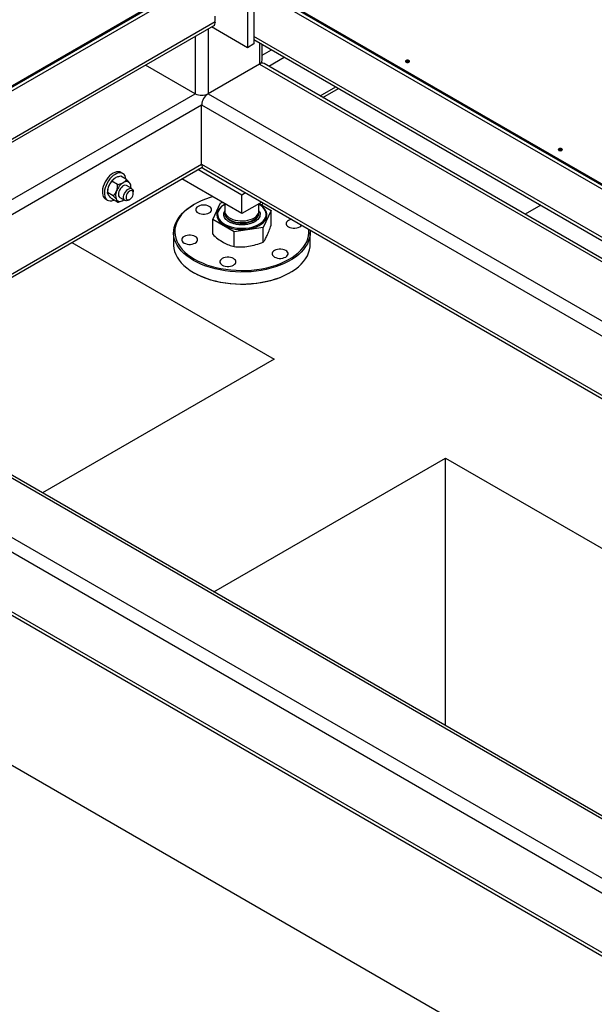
# Model space of a CAD drawing. Header units: millimetres. Extents: x 0 to 849, y 0 to 594.
# Tile 47 of 84: x 402 to 420, y 483 to 514. Entities that reach past the tile are written whole.
import ezdxf

# ---------------------------------------------------------------- set-up
doc = ezdxf.new("R2010")
doc.units = ezdxf.units.MM
doc.layers.add('TRAIT-FORT', color=4, linetype='Continuous', lineweight=25)

msp = doc.modelspace()

# ---------------------------------------------------------------- linework, layer by layer
at = {"layer": 'TRAIT-FORT', "color": 4, "linetype": 'Continuous', "lineweight": 25}
for p, q in [((373.52, 495.51), (408.623, 515.775)), ((373.52, 495.394), (408.623, 515.658)), ((401.311, 511.597), (408.623, 515.818)), ((401.311, 511.553), (408.623, 515.775)), ((408.635, 515.812), (428.852, 504.141)), ((408.635, 515.768), (428.852, 504.097)), ((408.636, 515.767), (428.852, 504.097)), ((408.636, 515.651), (428.852, 503.98)), ((409.431, 515.191), (409.431, 513.208)), ((409.633, 515.075), (409.633, 513.325)), ((373.52, 493.877), (408.421, 514.025)), ((408.421, 514.025), (408.421, 514.2)), ((373.461, 493.746), (408.362, 513.894)), ((408.194, 513.797), (408.194, 511.763)), ((409.431, 513.208), (408.303, 513.86)), ((407.79, 513.564), (407.79, 511.763)), ((428.852, 502.464), (409.633, 513.558)), ((409.633, 513.462), (428.852, 502.367)), ((409.81, 513.36), (409.81, 512.696)), ((409.633, 513.325), (409.431, 513.208)), ((409.894, 512.813), (409.894, 513.311)), ((409.894, 512.978), (410.183, 513.144)), ((410.096, 512.628), (410.587, 512.911)), ((407.79, 511.763), (406.23, 512.663)), ((409.81, 512.696), (408.194, 511.763)), ((409.81, 512.696), (426.857, 502.855)), ((426.885, 502.935), (409.953, 512.71)), ((411.712, 511.694), (412.203, 511.978)), ((411.796, 511.646), (412.287, 511.93)), ((395.449, 504.639), (407.79, 511.763)), ((408.194, 511.763), (426.311, 501.304)), ((394.944, 503.88), (407.992, 511.413)), ((407.992, 509.547), (407.992, 511.413)), ((407.992, 511.413), (426.175, 500.916)), ((396.56, 502.947), (407.992, 509.547)), ((396.644, 502.899), (408.01, 509.46)), ((409.255, 508.584), (407.874, 509.382)), ((407.992, 509.547), (425.63, 499.365)), ((408.051, 509.416), (425.601, 499.284)), ((405.631, 509.072), (405.453, 509.175)), ((405.518, 509.257), (405.455, 509.294)), ((409.255, 508.001), (407.368, 509.09)), ((405.354, 508.912), (405.176, 509.015)), ((405.801, 508.785), (405.637, 508.88)), ((405.77, 508.832), (405.77, 508.875)), ((404.973, 508.459), (405.036, 508.422)), ((405.037, 508.701), (405.037, 508.658)), ((405.215, 508.555), (405.037, 508.658)), ((405.354, 508.358), (405.176, 508.461)), ((405.422, 508.508), (405.587, 508.414)), ((405.53, 508.417), (405.554, 508.432)), ((405.694, 508.424), (405.732, 508.446)), ((405.845, 508.643), (405.845, 508.687)), ((409.373, 508.653), (409.255, 508.584)), ((409.255, 508.001), (409.255, 508.584)), ((407.764, 508.292), (407.739, 508.278)), ((408.338, 507.813), (408.584, 508.342)), ((408.584, 508.342), (408.648, 508.351)), ((408.719, 508.31), (408.719, 508.08)), ((409.878, 508.361), (409.255, 508.001)), ((409.79, 508.08), (409.79, 508.31)), ((409.795, 508.313), (410.171, 508.096)), ((410.171, 508.096), (409.925, 507.567)), ((410.171, 507.634), (410.171, 508.096)), ((418.637, 508.264), (418.146, 507.981)), ((409.009, 507.425), (408.338, 507.813)), ((408.338, 507.351), (408.338, 507.813)), ((408.492, 507.978), (408.492, 507.975)), ((408.719, 508.024), (408.719, 508.007)), ((409.79, 508.007), (409.79, 508.024)), ((410.017, 507.975), (410.017, 507.978)), ((409.925, 507.567), (409.009, 507.425)), ((409.925, 507.105), (409.925, 507.567)), ((407.112, 507.403), (407.112, 507.024)), ((409.009, 506.963), (409.009, 507.425)), ((411.397, 507.024), (411.397, 507.403)), ((403.916, 507.097), (410.265, 503.432)), ((407.739, 506.149), (407.764, 506.135)), ((410.745, 506.135), (410.77, 506.149)), ((421.772, 488.393), (394.868, 503.924)), ((421.744, 488.313), (394.868, 503.828)), ((410.265, 503.432), (402.993, 499.233)), ((422.791, 485.842), (394.868, 501.961)), ((422.791, 485.375), (394.868, 501.495)), ((408.372, 496.128), (415.644, 500.326)), ((415.644, 500.326), (424.226, 495.372)), ((415.644, 491.93), (415.644, 500.326)), ((422.791, 483.509), (394.868, 499.629)), ((394.868, 499.532), (422.791, 483.412)), ((400.492, 491.579), (428.625, 475.338))]:
    msp.add_line(p, q, dxfattribs=at)
at = {"layer": 'TRAIT-FORT', "color": 4, "linetype": 'Continuous', "lineweight": 25, "flags": 128}
for points in [[(414.5, 512.756), (414.514, 512.768), (414.519, 512.782), (414.514, 512.796), (414.5, 512.808), (414.479, 512.816), (414.454, 512.819), (414.43, 512.816), (414.409, 512.808), (414.395, 512.796), (414.39, 512.782), (414.395, 512.768), (414.409, 512.756), (414.43, 512.748), (414.454, 512.745), (414.479, 512.748), (414.5, 512.756)], [(419.299, 509.985), (419.313, 509.997), (419.318, 510.012), (419.313, 510.026), (419.299, 510.038), (419.278, 510.046), (419.253, 510.049), (419.229, 510.046), (419.208, 510.038), (419.194, 510.026), (419.189, 510.012), (419.194, 509.997), (419.208, 509.985), (419.229, 509.977), (419.253, 509.975), (419.278, 509.977), (419.299, 509.985)], [(405.455, 509.294), (405.42, 509.309), (405.372, 509.316), (405.32, 509.312), (405.266, 509.295), (405.21, 509.267), (405.154, 509.229), (405.099, 509.181), (405.048, 509.124), (405.001, 509.061), (404.96, 508.993), (404.926, 508.921), (404.9, 508.848), (404.882, 508.777), (404.874, 508.707), (404.875, 508.643), (404.885, 508.584), (404.904, 508.534), (404.931, 508.493), (404.966, 508.463), (404.973, 508.459)], [(405.616, 509.081), (405.606, 509.131), (405.588, 509.182), (405.56, 509.223), (405.525, 509.253), (405.483, 509.272), (405.435, 509.28), (405.384, 509.275), (405.329, 509.259), (405.273, 509.231), (405.217, 509.192), (405.162, 509.144), (405.111, 509.088), (405.064, 509.024), (405.023, 508.956), (404.989, 508.885), (404.963, 508.812), (404.946, 508.74), (404.937, 508.671), (404.938, 508.606), (404.948, 508.548), (404.967, 508.498), (404.994, 508.457), (405.029, 508.426), (405.071, 508.407), (405.119, 508.4), (405.171, 508.404), (405.225, 508.421), (405.237, 508.426)], [(405.637, 508.88), (405.619, 508.887), (405.585, 508.889), (405.549, 508.879), (405.511, 508.857), (405.474, 508.824), (405.441, 508.784), (405.413, 508.738), (405.393, 508.689), (405.381, 508.641), (405.378, 508.596), (405.386, 508.557), (405.402, 508.526), (405.422, 508.508)], [(405.737, 508.952), (405.72, 508.972), (405.699, 508.988), (405.676, 508.998), (405.65, 509.003), (405.621, 509.003), (405.592, 508.997), (405.561, 508.987), (405.53, 508.971)], [(405.694, 508.424), (405.665, 508.411), (405.629, 508.404), (405.597, 508.409), (405.571, 508.426), (405.553, 508.453), (405.543, 508.49), (405.543, 508.534), (405.553, 508.582), (405.571, 508.631), (405.597, 508.678), (405.629, 508.72), (405.665, 508.755), (405.703, 508.779), (405.741, 508.793), (405.775, 508.794), (405.804, 508.783), (405.827, 508.76), (405.841, 508.727), (405.845, 508.687), (405.845, 508.687)], [(405.845, 508.643), (405.841, 508.677), (405.827, 508.703), (405.806, 508.719), (405.779, 508.724), (405.748, 508.717), (405.715, 508.698), (405.684, 508.669), (405.657, 508.634), (405.636, 508.593), (405.623, 508.551), (405.618, 508.512), (405.623, 508.477), (405.636, 508.451), (405.657, 508.435), (405.684, 508.431), (405.715, 508.438), (405.748, 508.457), (405.779, 508.485), (405.806, 508.521), (405.827, 508.562), (405.841, 508.603), (405.845, 508.643)], [(405.322, 508.435), (405.339, 508.415), (405.36, 508.4), (405.384, 508.39), (405.41, 508.385), (405.438, 508.385), (405.468, 508.391), (405.498, 508.401), (405.53, 508.417)], [(408.341, 508.529), (408.255, 508.503), (408.114, 508.455), (407.98, 508.401), (407.854, 508.341), (407.736, 508.276), (407.627, 508.205), (407.528, 508.13), (407.44, 508.051), (407.362, 507.968), (407.296, 507.881), (407.242, 507.792), (407.2, 507.701), (407.17, 507.609), (407.152, 507.515), (407.148, 507.421), (407.155, 507.326), (407.176, 507.233), (407.209, 507.14), (407.254, 507.05), (407.312, 506.961), (407.381, 506.876), (407.461, 506.794), (407.552, 506.715), (407.654, 506.641), (407.765, 506.572)], [(407.739, 506.528), (407.628, 506.598), (407.526, 506.672), (407.434, 506.751), (407.353, 506.833), (407.283, 506.919), (407.224, 507.007), (407.178, 507.098), (407.143, 507.191), (407.122, 507.285), (407.112, 507.379), (407.115, 507.474), (407.131, 507.569), (407.159, 507.662), (407.2, 507.754), (407.252, 507.844), (407.316, 507.931), (407.392, 508.015), (407.479, 508.095), (407.576, 508.172), (407.682, 508.244), (407.739, 508.278)], [(407.878, 508.023), (407.922, 508.003), (407.972, 507.989), (408.027, 507.981), (408.083, 507.981), (408.138, 507.989), (408.188, 508.003), (408.232, 508.023), (408.267, 508.048), (408.291, 508.077), (408.303, 508.109), (408.303, 508.141), (408.291, 508.172), (408.267, 508.202), (408.232, 508.227), (408.188, 508.247), (408.138, 508.261), (408.083, 508.268), (408.027, 508.268), (407.972, 508.261), (407.922, 508.247), (407.878, 508.227), (407.843, 508.202), (407.819, 508.172), (407.807, 508.141), (407.807, 508.109), (407.819, 508.077), (407.843, 508.048), (407.878, 508.023)], [(408.698, 508.276), (408.68, 508.265), (408.616, 508.22), (408.562, 508.171), (408.52, 508.118), (408.49, 508.063), (408.472, 508.005), (408.467, 507.947), (408.475, 507.889), (408.496, 507.832), (408.529, 507.777), (408.575, 507.725), (408.631, 507.677), (408.698, 507.633)], [(408.719, 508.291), (408.666, 508.258), (408.609, 508.212), (408.562, 508.162), (408.527, 508.11), (408.504, 508.055), (408.493, 507.999), (408.495, 507.942), (408.509, 507.887), (408.535, 507.832), (408.573, 507.78), (408.622, 507.732), (408.682, 507.687), (408.751, 507.647), (408.828, 507.613), (408.913, 507.584), (409.003, 507.562), (409.097, 507.547), (409.194, 507.539), (409.291, 507.538), (409.388, 507.544), (409.483, 507.558), (409.574, 507.578), (409.66, 507.605), (409.739, 507.638), (409.811, 507.677), (409.873, 507.72), (409.925, 507.768), (409.966, 507.819), (409.995, 507.873), (410.012, 507.928), (410.017, 507.985), (410.009, 508.041), (409.989, 508.096), (409.957, 508.149), (409.913, 508.2), (409.858, 508.247), (409.794, 508.289), (409.794, 508.289)], [(408.698, 507.633), (408.774, 507.594), (408.857, 507.562), (408.947, 507.536), (409.043, 507.516), (409.141, 507.504), (409.242, 507.5), (409.343, 507.503), (409.442, 507.513), (409.538, 507.53), (409.63, 507.555), (409.715, 507.586), (409.793, 507.623), (409.862, 507.665), (409.921, 507.712), (409.969, 507.764), (410.006, 507.818), (410.03, 507.875), (410.041, 507.932), (410.04, 507.991), (410.025, 508.048), (409.998, 508.104), (409.959, 508.158), (409.908, 508.208), (409.846, 508.255), (409.812, 508.276)], [(408.492, 507.975), (408.495, 507.94), (408.509, 507.884), (408.535, 507.829), (408.573, 507.777), (408.622, 507.729), (408.682, 507.684), (408.751, 507.644), (408.828, 507.61), (408.913, 507.581), (409.003, 507.559), (409.097, 507.544), (409.194, 507.536), (409.291, 507.535), (409.388, 507.541), (409.483, 507.555), (409.574, 507.575), (409.66, 507.602), (409.739, 507.635), (409.811, 507.674), (409.873, 507.717), (409.925, 507.765), (409.966, 507.816), (409.995, 507.87), (410.012, 507.925), (410.017, 507.975)], [(408.719, 508.08), (408.721, 508.05), (408.735, 508.004), (408.762, 507.959), (408.799, 507.917), (408.848, 507.878), (408.906, 507.845), (408.972, 507.817), (409.045, 507.795), (409.123, 507.78), (409.203, 507.772), (409.285, 507.771), (409.367, 507.777), (409.445, 507.791), (409.519, 507.811), (409.587, 507.837), (409.648, 507.87), (409.699, 507.907), (409.739, 507.948), (409.768, 507.992), (409.785, 508.038), (409.79, 508.08)], [(408.721, 508.052), (408.719, 508.03), (408.724, 507.983), (408.741, 507.937), (408.77, 507.893), (408.811, 507.851), (408.862, 507.814), (408.922, 507.782), (408.99, 507.756), (409.064, 507.735), (409.143, 507.722), (409.224, 507.716), (409.306, 507.717), (409.387, 507.725), (409.464, 507.74), (409.537, 507.762), (409.603, 507.79), (409.661, 507.823), (409.71, 507.861), (409.748, 507.903), (409.774, 507.948), (409.788, 507.995), (409.789, 508.042), (409.788, 508.052)], [(408.719, 508.006), (408.721, 507.977), (408.735, 507.931), (408.762, 507.886), (408.799, 507.844), (408.848, 507.806), (408.906, 507.772), (408.972, 507.744), (409.045, 507.722), (409.123, 507.707), (409.203, 507.699), (409.285, 507.698), (409.367, 507.704), (409.445, 507.718), (409.519, 507.738), (409.587, 507.765), (409.648, 507.797), (409.699, 507.834), (409.739, 507.875), (409.768, 507.919), (409.785, 507.965), (409.79, 508.007)], [(410.812, 507.822), (410.811, 507.822), (410.76, 507.808), (410.716, 507.788), (410.682, 507.763), (410.657, 507.733), (410.645, 507.702), (410.645, 507.67), (410.657, 507.638), (410.682, 507.609), (410.716, 507.584)], [(411.393, 507.487), (411.397, 507.427), (411.394, 507.332), (411.378, 507.238), (411.35, 507.144), (411.31, 507.053), (411.257, 506.963), (411.193, 506.876), (411.117, 506.792), (411.031, 506.711), (410.934, 506.635), (410.827, 506.563), (410.711, 506.496), (410.586, 506.434), (410.454, 506.378), (410.314, 506.328), (410.168, 506.284), (410.017, 506.247), (409.862, 506.217), (409.703, 506.193), (409.541, 506.177), (409.378, 506.168), (409.214, 506.166), (409.05, 506.172), (408.887, 506.184), (408.726, 506.204), (408.569, 506.231), (408.416, 506.265), (408.267, 506.305), (408.124, 506.352), (407.988, 506.405), (407.86, 506.464), (407.739, 506.528)], [(407.765, 506.572), (407.885, 506.508), (408.013, 506.45), (408.148, 506.397), (408.291, 506.351), (408.439, 506.311), (408.592, 506.278), (408.749, 506.251), (408.909, 506.232), (409.071, 506.221), (409.234, 506.216), (409.397, 506.219), (409.56, 506.229), (409.721, 506.246), (409.878, 506.27), (410.033, 506.302), (410.182, 506.34), (410.326, 506.385), (410.463, 506.436), (410.593, 506.493), (410.715, 506.556), (410.829, 506.624), (410.932, 506.697), (411.026, 506.774), (411.109, 506.855), (411.181, 506.94), (411.242, 507.027), (411.29, 507.117), (411.326, 507.209), (411.35, 507.303), (411.361, 507.397), (411.359, 507.491), (411.358, 507.507)], [(410.716, 507.584), (410.76, 507.564), (410.811, 507.55), (410.865, 507.542), (410.921, 507.542), (410.976, 507.55), (411.026, 507.564), (411.07, 507.584), (411.105, 507.609), (411.129, 507.638), (411.13, 507.639)], [(407.439, 507.077), (407.483, 507.057), (407.533, 507.043), (407.588, 507.035), (407.644, 507.035), (407.699, 507.043), (407.749, 507.057), (407.793, 507.077), (407.828, 507.102), (407.852, 507.131), (407.864, 507.163), (407.864, 507.195), (407.852, 507.227), (407.828, 507.256), (407.793, 507.281), (407.749, 507.301), (407.699, 507.315), (407.644, 507.322), (407.588, 507.322), (407.533, 507.315), (407.483, 507.301), (407.439, 507.281), (407.404, 507.256), (407.38, 507.227), (407.368, 507.195), (407.368, 507.163), (407.38, 507.131), (407.404, 507.102), (407.439, 507.077)], [(407.112, 507.024), (407.112, 507), (407.122, 506.906), (407.143, 506.812), (407.178, 506.719), (407.224, 506.628), (407.283, 506.54), (407.353, 506.454), (407.434, 506.372), (407.526, 506.293), (407.628, 506.219), (407.739, 506.149)], [(407.739, 506.149), (407.86, 506.085), (407.988, 506.026), (408.124, 505.973), (408.267, 505.926), (408.416, 505.886), (408.569, 505.852), (408.726, 505.825), (408.887, 505.805), (409.05, 505.793), (409.214, 505.787), (409.378, 505.789), (409.541, 505.798), (409.703, 505.814), (409.862, 505.838), (410.017, 505.868), (410.168, 505.905), (410.314, 505.949), (410.454, 505.999), (410.586, 506.055), (410.711, 506.116), (410.827, 506.183), (410.934, 506.255), (411.031, 506.332), (411.117, 506.412), (411.193, 506.496), (411.257, 506.584), (411.31, 506.673), (411.35, 506.765), (411.378, 506.859), (411.394, 506.953), (411.397, 507.024)], [(410.277, 506.638), (410.321, 506.618), (410.372, 506.604), (410.426, 506.596), (410.482, 506.596), (410.537, 506.604), (410.587, 506.618), (410.631, 506.638), (410.666, 506.663), (410.69, 506.692), (410.703, 506.724), (410.703, 506.756), (410.69, 506.788), (410.666, 506.817), (410.631, 506.842), (410.587, 506.862), (410.537, 506.876), (410.482, 506.883), (410.426, 506.883), (410.372, 506.876), (410.321, 506.862), (410.277, 506.842), (410.242, 506.817), (410.218, 506.788), (410.206, 506.756), (410.206, 506.724), (410.218, 506.692), (410.242, 506.663), (410.277, 506.638)], [(408.639, 506.384), (408.682, 506.364), (408.733, 506.35), (408.788, 506.343), (408.843, 506.343), (408.898, 506.35), (408.949, 506.364), (408.992, 506.384), (409.027, 506.41), (409.051, 506.439), (409.064, 506.47), (409.064, 506.503), (409.051, 506.534), (409.027, 506.563), (408.992, 506.588), (408.949, 506.609), (408.898, 506.623), (408.843, 506.63), (408.788, 506.63), (408.733, 506.623), (408.682, 506.609), (408.639, 506.588), (408.604, 506.563), (408.58, 506.534), (408.567, 506.503), (408.567, 506.47), (408.58, 506.439), (408.604, 506.41), (408.639, 506.384)], [(410.745, 506.135), (410.715, 506.118), (410.593, 506.056), (410.463, 505.998), (410.326, 505.947), (410.182, 505.903), (410.033, 505.864), (409.878, 505.833), (409.721, 505.809), (409.56, 505.791), (409.397, 505.781), (409.234, 505.779), (409.071, 505.783), (408.909, 505.795), (408.749, 505.814), (408.592, 505.84), (408.439, 505.873), (408.291, 505.913), (408.148, 505.96), (408.013, 506.012), (407.885, 506.071), (407.765, 506.135)]]:
    msp.add_lwpolyline(points, dxfattribs=at)
at = {"layer": 'TRAIT-FORT', "color": 4, "linetype": 'Continuous', "lineweight": 25}
for centre, radius, start, end in [((408.281, 514.009), 0.141, 305.0133, 6.2988), ((409.751, 512.827), 0.144, 294.3747, 354.3052), ((414.454, 512.687), 0.0901, 54.8009, 125.1991), ((409.894, 512.579), 0.144, 65.6929, 125.6176), ((407.992, 512.153), 0.439, 242.6097, 297.3903), ((408.431, 511.393), 0.439, 122.6055, 177.3945), ((419.253, 509.916), 0.0901, 54.8009, 125.1991), ((408.132, 509.531), 0.141, 173.7012, 234.9867), ((405.558, 508.678), 0.521, 122.638, 159.7729), ((405.479, 508.693), 0.442, 157.9788, 178.8918), ((405.599, 508.574), 0.31, 153.4364, 206.5636), ((405.81, 508.532), 0.521, 122.638, 159.7729), ((405.544, 508.835), 0.226, 352.0848, 31.3768), ((409.79, 508.422), 0.167, 296.3892, 326.9278)]:
    msp.add_arc(centre, radius, start, end, dxfattribs=at)
for points, knots in [([(405.277, 509.117), (405.275, 509.115), (405.256, 509.104), (405.224, 509.08), (405.199, 509.051), (405.184, 509.029), (405.178, 509.02), (405.176, 509.015)], [0, 0, 0, 0, 0.048367, 0.399313, 0.762932, 0.881377, 1, 1, 1, 1]), ([(405.453, 509.175), (405.429, 509.17), (405.385, 509.161), (405.325, 509.142), (405.293, 509.125), (405.277, 509.117)], [0, 0, 0, 0, 0.370457, 0.681018, 1, 1, 1, 1]), ([(405.53, 508.971), (405.544, 508.98), (405.572, 508.999), (405.606, 509.033), (405.622, 509.059), (405.631, 509.072)], [0, 0, 0, 0, 0.30999, 0.629546, 1, 1, 1, 1]), ([(405.737, 508.952), (405.723, 508.971), (405.695, 509.008), (405.652, 509.051), (405.631, 509.072)], [0, 0, 0, 0, 0.504, 1, 1, 1, 1]), ([(405.069, 508.858), (405.059, 508.826), (405.039, 508.761), (405.038, 508.692), (405.037, 508.658)], [0, 0, 0, 0, 0.504, 1, 1, 1, 1]), ([(405.176, 509.015), (405.158, 508.996), (405.121, 508.956), (405.087, 508.901), (405.072, 508.866), (405.069, 508.858)], [0, 0, 0, 0, 0.432385, 0.879554, 1, 1, 1, 1]), ([(405.215, 508.555), (405.228, 508.568), (405.246, 508.587), (405.268, 508.616), (405.29, 508.647), (405.306, 508.676), (405.317, 508.701), (405.32, 508.709), (405.322, 508.713)], [0, 0, 0, 0, 0.287529, 0.432261, 0.575448, 0.879653, 0.939787, 1, 1, 1, 1]), ([(405.322, 508.713), (405.332, 508.745), (405.352, 508.81), (405.353, 508.878), (405.354, 508.912)], [0, 0, 0, 0, 0.504, 1, 1, 1, 1]), ([(405.354, 508.912), (405.369, 508.916), (405.407, 508.923), (405.465, 508.94), (405.507, 508.958), (405.527, 508.97), (405.53, 508.971)], [0, 0, 0, 0, 0.237039, 0.589019, 0.951631, 1, 1, 1, 1]), ([(405.77, 508.875), (405.769, 508.884), (405.767, 508.901), (405.753, 508.929), (405.74, 508.948), (405.737, 508.952)], [0, 0, 0, 0, 0.4323851, 0.8795539, 1, 1, 1, 1]), ([(405.069, 508.581), (405.059, 508.597), (405.039, 508.629), (405.038, 508.649), (405.037, 508.658)], [0, 0, 0, 0, 0.504, 1, 1, 1, 1]), ([(405.176, 508.461), (405.158, 508.48), (405.121, 508.517), (405.087, 508.557), (405.072, 508.577), (405.069, 508.581)], [0, 0, 0, 0, 0.432385, 0.879554, 1, 1, 1, 1]), ([(405.215, 508.555), (405.234, 508.537), (405.271, 508.499), (405.305, 508.46), (405.319, 508.44), (405.322, 508.435)], [0, 0, 0, 0, 0.432385, 0.879554, 1, 1, 1, 1]), ([(405.322, 508.435), (405.332, 508.419), (405.352, 508.387), (405.353, 508.368), (405.354, 508.358)], [0, 0, 0, 0, 0.504, 1, 1, 1, 1]), ([(405.354, 508.358), (405.369, 508.362), (405.407, 508.369), (405.465, 508.386), (405.507, 508.404), (405.527, 508.416), (405.53, 508.417)], [0, 0, 0, 0, 0.237039, 0.589019, 0.951631, 1, 1, 1, 1]), ([(408.851, 507.744), (408.827, 507.759), (408.779, 507.79), (408.726, 507.847), (408.691, 507.91), (408.68, 507.978), (408.688, 508.038), (408.71, 508.074), (408.719, 508.088)], [0, 0, 0, 0, 0.162199, 0.334114, 0.513176, 0.696038, 0.8789, 1, 1, 1, 1]), ([(409.79, 508.088), (409.799, 508.074), (409.821, 508.038), (409.83, 507.978), (409.818, 507.91), (409.783, 507.847), (409.729, 507.791), (409.661, 507.743), (409.579, 507.704), (409.482, 507.673), (409.372, 507.652), (409.255, 507.645), (409.137, 507.652), (409.028, 507.673), (408.93, 507.703), (408.876, 507.731), (408.851, 507.744)], [0, 0, 0, 0, 0.050626, 0.12707, 0.203515, 0.278372, 0.35024, 0.418047, 0.485854, 0.557722, 0.632579, 0.709023, 0.785468, 0.860325, 0.932193, 1, 1, 1, 1]), ([(410.048, 507.31), (410.069, 507.357), (410.11, 507.453), (410.15, 507.573), (410.171, 507.634)], [0, 0, 0, 0, 0.494511, 1, 1, 1, 1]), ([(408.338, 507.351), (408.393, 507.302), (408.503, 507.205), (408.616, 507.133), (408.674, 507.097)], [0, 0, 0, 0, 0.495458, 1, 1, 1, 1]), ([(409.925, 507.105), (409.945, 507.131), (409.985, 507.184), (410.027, 507.268), (410.048, 507.31)], [0, 0, 0, 0, 0.495458, 1, 1, 1, 1]), ([(408.674, 507.097), (408.73, 507.068), (408.844, 507.008), (408.954, 506.978), (409.009, 506.963)], [0, 0, 0, 0, 0.494511, 1, 1, 1, 1]), ([(409.009, 506.963), (409.083, 506.958), (409.234, 506.948), (409.389, 506.965), (409.467, 506.974)], [0, 0, 0, 0, 0.495458, 1, 1, 1, 1]), ([(409.467, 506.974), (409.544, 506.989), (409.699, 507.019), (409.849, 507.076), (409.925, 507.105)], [0, 0, 0, 0, 0.494511, 1, 1, 1, 1])]:
    msp.add_open_spline(points, degree=3, knots=knots, dxfattribs=at)

doc.saveas('drawing.dxf')
